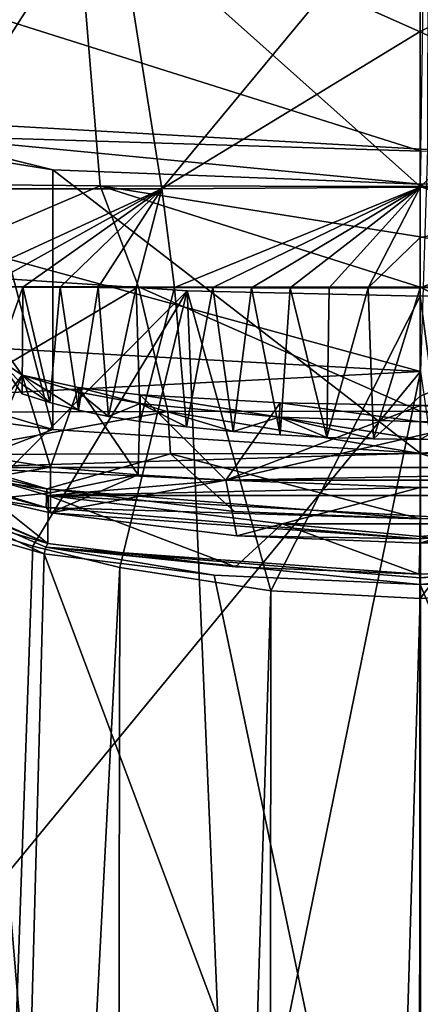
# Model space of a CAD drawing. Header units: millimetres. Extents: x -150 to 308, y -116 to 257.
# Tile 51 of 147: x 243.54 to 250, y 108.64 to 124.49. Entities that reach past the tile are written whole.
import ezdxf

# ---------------------------------------------------------------- set-up
doc = ezdxf.new("R2010")
doc.units = ezdxf.units.MM
doc.header["$LTSCALE"] = 81.481481
for name, color, linetype in [('228', 7, 'CONTINUOUS'), ('230', 7, 'CONTINUOUS'), ('231', 7, 'CONTINUOUS'), ('240', 7, 'CONTINUOUS'), ('241', 7, 'CONTINUOUS'), ('248', 7, 'CONTINUOUS'), ('249', 7, 'CONTINUOUS'), ('258', 7, 'CONTINUOUS'), ('259', 7, 'CONTINUOUS'), ('263', 7, 'CONTINUOUS'), ('264', 7, 'CONTINUOUS'), ('274', 7, 'CONTINUOUS'), ('277', 7, 'CONTINUOUS'), ('278', 7, 'CONTINUOUS'), ('279', 7, 'CONTINUOUS'), ('352', 7, 'CONTINUOUS'), ('353', 7, 'CONTINUOUS'), ('354', 7, 'CONTINUOUS'), ('358', 7, 'CONTINUOUS'), ('362', 7, 'CONTINUOUS'), ('380', 7, 'CONTINUOUS'), ('381', 7, 'CONTINUOUS'), ('401', 7, 'CONTINUOUS'), ('404', 7, 'CONTINUOUS'), ('405', 7, 'CONTINUOUS'), ('408', 7, 'CONTINUOUS'), ('409', 7, 'CONTINUOUS'), ('410', 7, 'CONTINUOUS'), ('411', 7, 'CONTINUOUS'), ('412', 7, 'CONTINUOUS'), ('414', 7, 'CONTINUOUS'), ('415', 7, 'CONTINUOUS'), ('418', 7, 'CONTINUOUS'), ('425', 7, 'CONTINUOUS'), ('426', 7, 'CONTINUOUS'), ('428', 7, 'CONTINUOUS'), ('429', 7, 'CONTINUOUS'), ('430', 7, 'CONTINUOUS'), ('431', 7, 'CONTINUOUS'), ('432', 7, 'CONTINUOUS'), ('441', 7, 'CONTINUOUS'), ('442', 7, 'CONTINUOUS'), ('501', 7, 'CONTINUOUS'), ('502', 7, 'CONTINUOUS'), ('503', 7, 'CONTINUOUS'), ('504', 7, 'CONTINUOUS'), ('522', 7, 'CONTINUOUS'), ('523', 7, 'CONTINUOUS'), ('524', 7, 'CONTINUOUS'), ('660', 7, 'CONTINUOUS'), ('700', 7, 'CONTINUOUS')]:
    doc.layers.add(name, color=color, linetype=linetype)

msp = doc.modelspace()

# ---------------------------------------------------------------- linework, layer by layer
at = {"layer": '228', "linetype": 'CONTINUOUS'}
for points in [[(233.472, 123.337, -52.821), (233.141, 126.516, -52.807), (250.119, 125.528, -55.147), (233.472, 123.337, -52.821)], [(233.472, 123.337, -52.821), (250.119, 125.528, -55.147), (250.118, 122.401, -55.186), (233.472, 123.337, -52.821)]]:
    msp.add_3dface(points, dxfattribs=at)
at = {"layer": '230', "linetype": 'CONTINUOUS'}
for points in [[(233.654, 119.728, -52.836), (233.472, 123.337, -52.821), (250.001, 118.828, -55.214), (233.654, 119.728, -52.836)], [(233.472, 123.337, -52.821), (250.118, 122.401, -55.186), (250.001, 118.828, -55.214), (233.472, 123.337, -52.821)]]:
    msp.add_3dface(points, dxfattribs=at)
at = {"layer": '231', "linetype": 'CONTINUOUS'}
for points in [[(233.654, 119.728, -52.836), (250.001, 118.828, -55.214), (233.691, 117.991, -52.843), (233.654, 119.728, -52.836)], [(234.102, 99.533, -52.93), (233.691, 117.991, -52.843), (250.001, 118.828, -55.214), (234.102, 99.533, -52.93)], [(235.323, 46.917, -53.192), (234.102, 99.533, -52.93), (250.001, 118.828, -55.214), (235.323, 46.917, -53.192)], [(250.001, 118.828, -55.214), (250, 21.107, -55.98), (235.323, 46.917, -53.192), (250.001, 118.828, -55.214)], [(250, 21.107, -55.98), (250.001, 118.828, -55.214), (264.111, 21.096, -53.309), (250, 21.107, -55.98)]]:
    msp.add_3dface(points, dxfattribs=at)
at = {"layer": '240', "linetype": 'CONTINUOUS'}
for points in [[(243.501, 99.708, -29.873), (243.94, 115.895, -29.762), (242.235, 116.382, -30.28), (243.501, 99.708, -29.873)], [(250, 99.725, -28.848), (243.94, 115.895, -29.762), (243.501, 99.708, -29.873), (250, 99.725, -28.848)], [(246.68, 115.549, -29.206), (243.94, 115.895, -29.762), (250, 99.725, -28.848), (246.68, 115.549, -29.206)], [(250, 115.401, -28.971), (246.68, 115.549, -29.206), (250, 99.725, -28.848), (250, 115.401, -28.971)]]:
    msp.add_3dface(points, dxfattribs=at)
at = {"layer": '241', "linetype": 'CONTINUOUS'}
for points in [[(240.618, 117.528, -31.092), (240.545, 117.488, -30.99), (243.998, 116.059, -29.886), (240.618, 117.528, -31.092)], [(242.235, 116.382, -30.28), (243.94, 115.895, -29.762), (240.545, 117.488, -30.99), (242.235, 116.382, -30.28)], [(240.545, 117.488, -30.99), (243.94, 115.895, -29.762), (243.966, 116.001, -29.795), (240.545, 117.488, -30.99)], [(243.998, 116.059, -29.886), (240.545, 117.488, -30.99), (243.966, 116.001, -29.795), (243.998, 116.059, -29.886)], [(242.263, 116.574, -30.433), (240.618, 117.528, -31.092), (243.998, 116.059, -29.886), (242.263, 116.574, -30.433)]]:
    msp.add_3dface(points, dxfattribs=at)
at = {"layer": '248', "linetype": 'CONTINUOUS'}
for points in [[(242.263, 116.574, -30.433), (243.998, 116.059, -29.886), (242.463, 117.284, -33.638), (242.263, 116.574, -30.433)], [(242.463, 117.284, -33.638), (243.998, 116.059, -29.886), (244.003, 116.834, -33.092), (242.463, 117.284, -33.638)]]:
    msp.add_3dface(points, dxfattribs=at)
at = {"layer": '249', "linetype": 'CONTINUOUS'}
for points in [[(242.218, 118.45, -34.605), (240.629, 118.359, -34.544), (244.08, 117.896, -34.199), (242.218, 118.45, -34.605)], [(240.629, 118.359, -34.544), (242.463, 117.284, -33.638), (244.08, 117.896, -34.199), (240.629, 118.359, -34.544)], [(244.08, 117.896, -34.199), (242.463, 117.284, -33.638), (250, 117.514, -33.871), (244.08, 117.896, -34.199)], [(255.92, 117.896, -34.199), (250, 117.514, -33.871), (257.538, 117.284, -33.639), (255.92, 117.896, -34.199)], [(250, 117.514, -33.871), (242.463, 117.284, -33.638), (257.538, 117.284, -33.639), (250, 117.514, -33.871)], [(242.463, 117.284, -33.638), (244.003, 116.834, -33.092), (246.864, 117.078, -33.408), (242.463, 117.284, -33.638)], [(257.538, 117.284, -33.639), (242.463, 117.284, -33.638), (246.864, 117.078, -33.408), (257.538, 117.284, -33.639)], [(253.136, 117.078, -33.408), (257.538, 117.284, -33.639), (246.864, 117.078, -33.408), (253.136, 117.078, -33.408)], [(246.864, 117.078, -33.408), (244.003, 116.834, -33.092), (250, 116.959, -33.262), (246.864, 117.078, -33.408)], [(255.999, 116.835, -33.095), (253.136, 117.078, -33.408), (250, 116.959, -33.262), (255.999, 116.835, -33.095)], [(244.003, 116.834, -33.092), (255.999, 116.835, -33.095), (250, 116.959, -33.262), (244.003, 116.834, -33.092)], [(255.999, 116.835, -33.095), (244.003, 116.834, -33.092), (252.232, 116.376, -32.28), (255.999, 116.835, -33.095)], [(252.232, 116.376, -32.28), (244.003, 116.834, -33.092), (247.773, 116.375, -32.277), (252.232, 116.376, -32.28)], [(249.999, 116.173, -31.614), (252.232, 116.376, -32.28), (247.773, 116.375, -32.277), (249.999, 116.173, -31.614)]]:
    msp.add_3dface(points, dxfattribs=at)
at = {"layer": '258', "linetype": 'CONTINUOUS'}
for points in [[(244.08, 117.896, -34.199), (250, 117.514, -33.871), (244.08, 122.075, -51.881), (244.08, 117.896, -34.199)], [(244.08, 122.075, -51.881), (250, 117.514, -33.871), (250, 121.844, -52.19), (244.08, 122.075, -51.881)], [(255.92, 117.896, -34.199), (255.92, 122.075, -51.881), (250, 121.844, -52.19), (255.92, 117.896, -34.199)], [(250, 117.514, -33.871), (255.92, 117.896, -34.199), (250, 121.844, -52.19), (250, 117.514, -33.871)]]:
    msp.add_3dface(points, dxfattribs=at)
at = {"layer": '259', "linetype": 'CONTINUOUS'}
for points in [[(242.218, 118.45, -34.605), (244.08, 117.896, -34.199), (242.935, 122.261, -51.75), (242.218, 118.45, -34.605)], [(244.08, 117.896, -34.199), (244.08, 122.075, -51.881), (242.935, 122.261, -51.75), (244.08, 117.896, -34.199)]]:
    msp.add_3dface(points, dxfattribs=at)
at = {"layer": '263', "linetype": 'CONTINUOUS'}
for points in [[(238.354, 126.051, -51.006), (241.845, 122.63, -51.603), (250.01, 122.378, -52.186), (238.354, 126.051, -51.006)], [(250.057, 125.479, -52.148), (238.354, 126.051, -51.006), (250.01, 122.378, -52.186), (250.057, 125.479, -52.148)]]:
    msp.add_3dface(points, dxfattribs=at)
at = {"layer": '264', "linetype": 'CONTINUOUS'}
for points in [[(244.08, 122.075, -51.881), (250, 121.844, -52.19), (241.845, 122.63, -51.603), (244.08, 122.075, -51.881)], [(244.08, 122.075, -51.881), (241.845, 122.63, -51.603), (242.935, 122.261, -51.75), (244.08, 122.075, -51.881)], [(241.845, 122.63, -51.603), (250, 121.844, -52.19), (250.01, 122.378, -52.186), (241.845, 122.63, -51.603)], [(250, 121.844, -52.19), (255.92, 122.075, -51.881), (250.01, 122.378, -52.186), (250, 121.844, -52.19)]]:
    msp.add_3dface(points, dxfattribs=at)
at = {"layer": '274', "linetype": 'CONTINUOUS'}
for points in [[(250, 115.401, -28.971), (256.614, 99.708, -29.91), (252.995, 115.519, -29.162), (250, 115.401, -28.971)], [(250, 115.401, -28.971), (250, 99.725, -28.848), (256.614, 99.708, -29.91), (250, 115.401, -28.971)]]:
    msp.add_3dface(points, dxfattribs=at)
at = {"layer": '277', "linetype": 'CONTINUOUS'}
for points in [[(256.034, 116.001, -29.795), (256, 116.059, -29.888), (250, 115.505, -29.008), (256.034, 116.001, -29.795)], [(250, 115.505, -29.008), (256, 116.059, -29.888), (252.979, 115.686, -29.294), (250, 115.505, -29.008)], [(250, 115.401, -28.971), (252.995, 115.519, -29.162), (256.034, 116.001, -29.795), (250, 115.401, -28.971)], [(250, 115.401, -28.971), (256.034, 116.001, -29.795), (250, 115.505, -29.008), (250, 115.401, -28.971)], [(249.983, 115.565, -29.101), (250, 115.505, -29.008), (252.979, 115.686, -29.294), (249.983, 115.565, -29.101)]]:
    msp.add_3dface(points, dxfattribs=at)
at = {"layer": '278', "linetype": 'CONTINUOUS'}
for points in [[(243.998, 116.059, -29.886), (243.966, 116.001, -29.795), (247.024, 115.686, -29.292), (243.998, 116.059, -29.886)], [(243.94, 115.895, -29.762), (246.68, 115.549, -29.206), (243.966, 116.001, -29.795), (243.94, 115.895, -29.762)], [(246.68, 115.549, -29.206), (250, 115.401, -28.971), (243.966, 116.001, -29.795), (246.68, 115.549, -29.206)], [(243.966, 116.001, -29.795), (250, 115.401, -28.971), (250, 115.505, -29.008), (243.966, 116.001, -29.795)], [(243.966, 116.001, -29.795), (250, 115.505, -29.008), (249.983, 115.565, -29.101), (243.966, 116.001, -29.795)], [(243.966, 116.001, -29.795), (249.983, 115.565, -29.101), (247.024, 115.686, -29.292), (243.966, 116.001, -29.795)]]:
    msp.add_3dface(points, dxfattribs=at)
at = {"layer": '279', "linetype": 'CONTINUOUS'}
for points in [[(244.003, 116.834, -33.092), (243.998, 116.059, -29.886), (247.024, 115.686, -29.292), (244.003, 116.834, -33.092)], [(247.773, 116.375, -32.277), (244.003, 116.834, -33.092), (247.024, 115.686, -29.292), (247.773, 116.375, -32.277)], [(249.983, 115.565, -29.101), (247.773, 116.375, -32.277), (247.024, 115.686, -29.292), (249.983, 115.565, -29.101)], [(249.999, 116.173, -31.614), (247.773, 116.375, -32.277), (249.983, 115.565, -29.101), (249.999, 116.173, -31.614)], [(252.232, 116.376, -32.28), (249.999, 116.173, -31.614), (252.979, 115.686, -29.294), (252.232, 116.376, -32.28)], [(249.999, 116.173, -31.614), (249.983, 115.565, -29.101), (252.979, 115.686, -29.294), (249.999, 116.173, -31.614)]]:
    msp.add_3dface(points, dxfattribs=at)
at = {"layer": '352', "linetype": 'CONTINUOUS'}
for points in [[(243.754, 116.015, -33.804), (240.855, 32.7, -36.051), (242.524, 116.402, -34.767), (243.754, 116.015, -33.804)], [(245.156, 115.675, -32.986), (240.855, 32.7, -36.051), (243.754, 116.015, -33.804), (245.156, 115.675, -32.986)], [(245.001, 32.7, -32.677), (240.855, 32.7, -36.051), (245.156, 115.675, -32.986), (245.001, 32.7, -32.677)]]:
    msp.add_3dface(points, dxfattribs=at)
at = {"layer": '353', "linetype": 'CONTINUOUS'}
for points in [[(245.001, 32.7, -32.677), (245.156, 115.675, -32.986), (247.592, 115.297, -32.087), (245.001, 32.7, -32.677)], [(247.528, 32.7, -31.748), (245.001, 32.7, -32.677), (247.592, 115.297, -32.087), (247.528, 32.7, -31.748)], [(250, 115.174, -31.797), (247.528, 32.7, -31.748), (247.592, 115.297, -32.087), (250, 115.174, -31.797)], [(250, 32.7, -31.454), (247.528, 32.7, -31.748), (250, 115.174, -31.797), (250, 32.7, -31.454)]]:
    msp.add_3dface(points, dxfattribs=at)
at = {"layer": '354', "linetype": 'CONTINUOUS'}
for points in [[(252.446, 32.7, -31.744), (250, 32.7, -31.454), (252.38, 115.294, -32.082), (252.446, 32.7, -31.744)], [(250, 32.7, -31.454), (250, 115.174, -31.797), (252.38, 115.294, -32.082), (250, 32.7, -31.454)]]:
    msp.add_3dface(points, dxfattribs=at)
at = {"layer": '358', "linetype": 'CONTINUOUS'}
for points in [[(238.41, 77.433, -50.598), (249.932, 32.7, -52.757), (238.599, 122.188, -50.467), (238.41, 77.433, -50.598)], [(238.599, 122.188, -50.467), (249.932, 32.7, -52.757), (240.372, 120.949, -51.034), (238.599, 122.188, -50.467)], [(240.372, 120.949, -51.034), (249.932, 32.7, -52.757), (242.524, 120.377, -51.581), (240.372, 120.949, -51.034)], [(242.524, 120.377, -51.581), (249.932, 32.7, -52.757), (246.243, 120.127, -52.19), (242.524, 120.377, -51.581)], [(246.243, 120.127, -52.19), (249.932, 32.7, -52.757), (249.996, 120.043, -52.393), (246.243, 120.127, -52.19)], [(249.932, 32.7, -52.757), (261.652, 32.7, -50.774), (249.996, 120.043, -52.393), (249.932, 32.7, -52.757)], [(249.996, 120.043, -52.393), (261.652, 32.7, -50.774), (253.758, 120.127, -52.19), (249.996, 120.043, -52.393)]]:
    msp.add_3dface(points, dxfattribs=at)
at = {"layer": '362', "linetype": 'CONTINUOUS'}
for points in [[(242.524, 116.402, -34.767), (242.524, 120.377, -51.581), (246.243, 120.127, -52.19), (242.524, 116.402, -34.767)], [(243.754, 116.015, -33.804), (242.524, 116.402, -34.767), (246.243, 120.127, -52.19), (243.754, 116.015, -33.804)], [(245.156, 115.675, -32.986), (243.754, 116.015, -33.804), (246.243, 120.127, -52.19), (245.156, 115.675, -32.986)], [(247.592, 115.297, -32.087), (245.156, 115.675, -32.986), (246.243, 120.127, -52.19), (247.592, 115.297, -32.087)], [(247.592, 115.297, -32.087), (246.243, 120.127, -52.19), (249.996, 120.043, -52.393), (247.592, 115.297, -32.087)], [(250, 115.174, -31.797), (247.592, 115.297, -32.087), (249.996, 120.043, -52.393), (250, 115.174, -31.797)], [(250, 115.174, -31.797), (249.996, 120.043, -52.393), (253.758, 120.127, -52.19), (250, 115.174, -31.797)], [(252.38, 115.294, -32.082), (250, 115.174, -31.797), (253.758, 120.127, -52.19), (252.38, 115.294, -32.082)]]:
    msp.add_3dface(points, dxfattribs=at)
at = {"layer": '380', "linetype": 'CONTINUOUS'}
for points in [[(244.04, 117.288, -33.358), (245.451, 117.167, -33.387), (244.04, 116.876, -31.614), (244.04, 117.288, -33.358)], [(245.451, 117.167, -33.387), (246.864, 117.078, -33.408), (244.04, 116.552, -30.245), (245.451, 117.167, -33.387)], [(244.04, 116.876, -31.614), (245.451, 117.167, -33.387), (244.04, 116.552, -30.245), (244.04, 116.876, -31.614)], [(244.04, 116.552, -30.245), (246.864, 117.078, -33.408), (247.042, 116.184, -29.668), (244.04, 116.552, -30.245)], [(246.864, 117.078, -33.408), (250, 116.959, -33.262), (247.042, 116.184, -29.668), (246.864, 117.078, -33.408)], [(250, 116.959, -33.262), (253.136, 117.078, -33.408), (250, 116.065, -29.481), (250, 116.959, -33.262)], [(250, 116.065, -29.481), (253.136, 117.078, -33.408), (252.96, 116.185, -29.668), (250, 116.065, -29.481)], [(247.042, 116.184, -29.668), (250, 116.959, -33.262), (250, 116.065, -29.481), (247.042, 116.184, -29.668)]]:
    msp.add_3dface(points, dxfattribs=at)
at = {"layer": '381', "linetype": 'CONTINUOUS'}
for points in [[(243.586, 118.77, -33.008), (244.04, 117.288, -33.358), (243.017, 117.45, -33.32), (243.586, 118.77, -33.008)], [(243.392, 118.505, -33.07), (243.586, 118.77, -33.008), (243.017, 117.45, -33.32), (243.392, 118.505, -33.07)], [(244.491, 118.573, -33.054), (244.04, 117.288, -33.358), (243.586, 118.77, -33.008), (244.491, 118.573, -33.054)], [(245.451, 117.167, -33.387), (244.04, 117.288, -33.358), (244.491, 118.573, -33.054), (245.451, 117.167, -33.387)], [(245.483, 118.455, -33.082), (245.451, 117.167, -33.387), (244.491, 118.573, -33.054), (245.483, 118.455, -33.082)], [(246.864, 117.078, -33.408), (245.451, 117.167, -33.387), (245.483, 118.455, -33.082), (246.864, 117.078, -33.408)], [(247.74, 118.327, -33.113), (246.864, 117.078, -33.408), (245.483, 118.455, -33.082), (247.74, 118.327, -33.113)], [(253.136, 117.078, -33.408), (246.864, 117.078, -33.408), (252.26, 118.327, -33.113), (253.136, 117.078, -33.408)], [(252.26, 118.327, -33.113), (246.864, 117.078, -33.408), (250, 118.284, -33.123), (252.26, 118.327, -33.113)], [(250, 118.284, -33.123), (246.864, 117.078, -33.408), (247.74, 118.327, -33.113), (250, 118.284, -33.123)]]:
    msp.add_3dface(points, dxfattribs=at)
at = {"layer": '401', "linetype": 'CONTINUOUS'}
for points in [[(250, 124.299, -29.036), (255.157, 121.821, -29.582), (250, 126.776, -29.025), (250, 124.299, -29.036)], [(250, 126.776, -29.025), (255.157, 121.821, -29.582), (255.569, 126.77, -29.633), (250, 126.776, -29.025)], [(250, 121.806, -29.029), (255.157, 121.821, -29.582), (250, 124.299, -29.036), (250, 121.806, -29.029)]]:
    msp.add_3dface(points, dxfattribs=at)
at = {"layer": '404', "linetype": 'CONTINUOUS'}
for points in [[(255.157, 121.821, -29.582), (250, 121.806, -29.029), (254.554, 120.192, -29.451), (255.157, 121.821, -29.582)], [(254.554, 120.192, -29.451), (250, 121.806, -29.029), (250, 120.998, -29.024), (254.554, 120.192, -29.451)], [(250, 120.189, -29.018), (254.554, 120.192, -29.451), (250, 120.998, -29.024), (250, 120.189, -29.018)]]:
    msp.add_3dface(points, dxfattribs=at)
at = {"layer": '405', "linetype": 'CONTINUOUS'}
for points in [[(254.554, 120.192, -29.451), (250, 120.189, -29.018), (254.009, 118.186, -29.34), (254.554, 120.192, -29.451)], [(254.009, 118.186, -29.34), (250, 120.189, -29.018), (250, 118.189, -29.003), (254.009, 118.186, -29.34)]]:
    msp.add_3dface(points, dxfattribs=at)
at = {"layer": '408', "linetype": 'CONTINUOUS'}
for points in [[(254.009, 118.186, -29.34), (250, 118.189, -29.003), (253.966, 117.502, -29.328), (254.009, 118.186, -29.34)], [(253.966, 117.502, -29.328), (250, 118.189, -29.003), (250, 117.507, -28.997), (253.966, 117.502, -29.328)]]:
    msp.add_3dface(points, dxfattribs=at)
at = {"layer": '409', "linetype": 'CONTINUOUS'}
for points in [[(253.966, 117.502, -29.328), (250, 117.507, -28.997), (253.001, 116.578, -29.18), (253.966, 117.502, -29.328)], [(250, 117.507, -28.997), (250, 116.457, -28.989), (253.001, 116.578, -29.18), (250, 117.507, -28.997)]]:
    msp.add_3dface(points, dxfattribs=at)
at = {"layer": '410', "linetype": 'CONTINUOUS'}
for points in [[(242.125, 117.492, -30.331), (243.979, 116.941, -29.767), (245.976, 117.502, -29.338), (242.125, 117.492, -30.331)], [(243.039, 117.155, -30.032), (243.979, 116.941, -29.767), (242.125, 117.492, -30.331), (243.039, 117.155, -30.032)], [(243.979, 116.941, -29.767), (247.005, 116.576, -29.18), (245.976, 117.502, -29.338), (243.979, 116.941, -29.767)], [(250, 116.457, -28.989), (250, 117.507, -28.997), (245.976, 117.502, -29.338), (250, 116.457, -28.989)], [(247.005, 116.576, -29.18), (250, 116.457, -28.989), (245.976, 117.502, -29.338), (247.005, 116.576, -29.18)]]:
    msp.add_3dface(points, dxfattribs=at)
at = {"layer": '411', "linetype": 'CONTINUOUS'}
for points in [[(250, 116.457, -28.989), (243.979, 116.941, -29.767), (243.968, 116.639, -29.915), (250, 116.457, -28.989)], [(250, 116.457, -28.989), (247.005, 116.576, -29.18), (243.979, 116.941, -29.767), (250, 116.457, -28.989)], [(244.04, 116.552, -30.245), (250, 116.137, -29.145), (243.968, 116.639, -29.915), (244.04, 116.552, -30.245)], [(250, 116.137, -29.145), (250, 116.457, -28.989), (243.968, 116.639, -29.915), (250, 116.137, -29.145)], [(244.04, 116.552, -30.245), (247.042, 116.184, -29.668), (250, 116.137, -29.145), (244.04, 116.552, -30.245)], [(247.042, 116.184, -29.668), (250, 116.065, -29.481), (250, 116.137, -29.145), (247.042, 116.184, -29.668)]]:
    msp.add_3dface(points, dxfattribs=at)
at = {"layer": '412', "linetype": 'CONTINUOUS'}
for points in [[(256.021, 116.941, -29.767), (253.001, 116.578, -29.18), (250, 116.137, -29.145), (256.021, 116.941, -29.767)], [(256.021, 116.941, -29.767), (250, 116.137, -29.145), (256.031, 116.63, -29.926), (256.021, 116.941, -29.767)], [(250, 116.065, -29.481), (252.96, 116.185, -29.668), (256.031, 116.63, -29.926), (250, 116.065, -29.481)], [(250, 116.137, -29.145), (250, 116.065, -29.481), (256.031, 116.63, -29.926), (250, 116.137, -29.145)], [(253.001, 116.578, -29.18), (250, 116.457, -28.989), (250, 116.137, -29.145), (253.001, 116.578, -29.18)]]:
    msp.add_3dface(points, dxfattribs=at)
at = {"layer": '414', "linetype": 'CONTINUOUS'}
for points in [[(243.979, 116.941, -29.767), (243.039, 117.155, -30.032), (242.058, 117.216, -30.498), (243.979, 116.941, -29.767)], [(243.968, 116.639, -29.915), (243.979, 116.941, -29.767), (242.058, 117.216, -30.498), (243.968, 116.639, -29.915)], [(242.121, 117.126, -30.795), (243.968, 116.639, -29.915), (242.058, 117.216, -30.498), (242.121, 117.126, -30.795)], [(243.068, 116.774, -30.505), (243.968, 116.639, -29.915), (242.121, 117.126, -30.795), (243.068, 116.774, -30.505)], [(244.04, 116.552, -30.245), (243.968, 116.639, -29.915), (243.068, 116.774, -30.505), (244.04, 116.552, -30.245)]]:
    msp.add_3dface(points, dxfattribs=at)
at = {"layer": '415', "linetype": 'CONTINUOUS'}
for points in [[(244.04, 116.876, -31.614), (243.068, 116.774, -30.505), (243.034, 117.116, -31.923), (244.04, 116.876, -31.614)], [(244.04, 116.876, -31.614), (244.04, 116.552, -30.245), (243.068, 116.774, -30.505), (244.04, 116.876, -31.614)]]:
    msp.add_3dface(points, dxfattribs=at)
at = {"layer": '418', "linetype": 'CONTINUOUS'}
for points in [[(243.017, 117.45, -33.32), (244.04, 117.288, -33.358), (243.034, 117.116, -31.923), (243.017, 117.45, -33.32)], [(244.04, 117.288, -33.358), (244.04, 116.876, -31.614), (243.034, 117.116, -31.923), (244.04, 117.288, -33.358)]]:
    msp.add_3dface(points, dxfattribs=at)
at = {"layer": '425', "linetype": 'CONTINUOUS'}
for points in [[(243.586, 118.77, -33.008), (243.184, 119.321, -33.142), (243.184, 119.039, -31.88), (243.586, 118.77, -33.008)], [(243.586, 118.77, -33.008), (243.184, 119.039, -31.88), (243.586, 118.621, -32.38), (243.586, 118.77, -33.008)], [(243.586, 118.472, -31.752), (243.586, 118.621, -32.38), (243.184, 119.039, -31.88), (243.586, 118.472, -31.752)]]:
    msp.add_3dface(points, dxfattribs=at)
at = {"layer": '426', "linetype": 'CONTINUOUS'}
msp.add_3dface([(243.586, 118.77, -33.008), (243.392, 118.505, -33.07), (243.184, 119.321, -33.142), (243.586, 118.77, -33.008)], dxfattribs=at)
at = {"layer": '428', "linetype": 'CONTINUOUS'}
for points in [[(243.586, 118.77, -33.008), (243.586, 118.621, -32.38), (244.029, 118.328, -31.625), (243.586, 118.77, -33.008)], [(244.495, 118.498, -32.738), (243.586, 118.77, -33.008), (244.492, 118.205, -31.501), (244.495, 118.498, -32.738)], [(244.492, 118.205, -31.501), (243.586, 118.77, -33.008), (244.029, 118.328, -31.625), (244.492, 118.205, -31.501)], [(243.586, 118.621, -32.38), (243.586, 118.472, -31.752), (244.029, 118.328, -31.625), (243.586, 118.621, -32.38)], [(244.976, 118.105, -31.383), (244.495, 118.498, -32.738), (244.492, 118.205, -31.501), (244.976, 118.105, -31.383)], [(245.483, 118.316, -32.495), (244.495, 118.498, -32.738), (244.976, 118.105, -31.383), (245.483, 118.316, -32.495)], [(245.483, 118.026, -31.269), (245.483, 118.316, -32.495), (244.976, 118.105, -31.383), (245.483, 118.026, -31.269)]]:
    msp.add_3dface(points, dxfattribs=at)
at = {"layer": '429', "linetype": 'CONTINUOUS'}
for points in [[(244.491, 118.573, -33.054), (243.586, 118.77, -33.008), (244.495, 118.498, -32.738), (244.491, 118.573, -33.054)], [(245.483, 118.455, -33.082), (244.491, 118.573, -33.054), (245.483, 118.316, -32.495), (245.483, 118.455, -33.082)], [(244.491, 118.573, -33.054), (244.495, 118.498, -32.738), (245.483, 118.316, -32.495), (244.491, 118.573, -33.054)]]:
    msp.add_3dface(points, dxfattribs=at)
at = {"layer": '430', "linetype": 'CONTINUOUS'}
for points in [[(247.74, 118.327, -33.113), (245.483, 118.455, -33.082), (247.726, 118.094, -32.126), (247.74, 118.327, -33.113)], [(245.483, 118.455, -33.082), (245.483, 118.316, -32.495), (247.726, 118.094, -32.126), (245.483, 118.455, -33.082)], [(250, 118.019, -32.001), (247.74, 118.327, -33.113), (247.726, 118.094, -32.126), (250, 118.019, -32.001)], [(250, 118.284, -33.123), (247.74, 118.327, -33.113), (250, 118.019, -32.001), (250, 118.284, -33.123)]]:
    msp.add_3dface(points, dxfattribs=at)
at = {"layer": '431', "linetype": 'CONTINUOUS'}
for points in [[(245.483, 118.316, -32.495), (245.483, 118.026, -31.269), (246.233, 117.937, -31.127), (245.483, 118.316, -32.495)], [(247.726, 118.094, -32.126), (245.483, 118.316, -32.495), (246.985, 117.865, -31.01), (247.726, 118.094, -32.126)], [(246.985, 117.865, -31.01), (245.483, 118.316, -32.495), (246.233, 117.937, -31.127), (246.985, 117.865, -31.01)], [(247.739, 117.808, -30.919), (247.726, 118.094, -32.126), (246.985, 117.865, -31.01), (247.739, 117.808, -30.919)], [(250, 118.019, -32.001), (247.726, 118.094, -32.126), (250, 117.735, -30.799), (250, 118.019, -32.001)], [(250, 117.735, -30.799), (247.726, 118.094, -32.126), (249.247, 117.743, -30.813), (250, 117.735, -30.799)], [(249.247, 117.743, -30.813), (247.726, 118.094, -32.126), (248.494, 117.767, -30.853), (249.247, 117.743, -30.813)], [(248.494, 117.767, -30.853), (247.726, 118.094, -32.126), (247.739, 117.808, -30.919), (248.494, 117.767, -30.853)]]:
    msp.add_3dface(points, dxfattribs=at)
at = {"layer": '432', "linetype": 'CONTINUOUS'}
for points in [[(250, 118.019, -32.001), (252.258, 117.807, -30.916), (252.241, 118.092, -32.123), (250, 118.019, -32.001)], [(250, 118.019, -32.001), (250, 117.735, -30.799), (252.258, 117.807, -30.916), (250, 118.019, -32.001)]]:
    msp.add_3dface(points, dxfattribs=at)
at = {"layer": '441', "linetype": 'CONTINUOUS'}
for points in [[(252.258, 117.807, -30.916), (250, 117.735, -30.799), (254.318, 120.181, -31.239), (252.258, 117.807, -30.916)], [(254.318, 120.181, -31.239), (250, 117.735, -30.799), (250, 118.433, -30.805), (254.318, 120.181, -31.239)], [(250, 120.175, -30.818), (254.318, 120.181, -31.239), (250, 118.433, -30.805), (250, 120.175, -30.818)]]:
    msp.add_3dface(points, dxfattribs=at)
at = {"layer": '442', "linetype": 'CONTINUOUS'}
for points in [[(250, 121.796, -30.829), (254.168, 121.77, -31.218), (250, 120.987, -30.824), (250, 121.796, -30.829)], [(254.318, 120.181, -31.239), (250, 120.175, -30.818), (254.168, 121.77, -31.218), (254.318, 120.181, -31.239)], [(254.168, 121.77, -31.218), (250, 120.175, -30.818), (250, 120.987, -30.824), (254.168, 121.77, -31.218)]]:
    msp.add_3dface(points, dxfattribs=at)
at = {"layer": '501', "linetype": 'CONTINUOUS'}
for points in [[(244.431, 126.77, -29.633), (239.123, 126.753, -31.429), (239.9, 121.866, -31.222), (244.431, 126.77, -29.633)], [(244.843, 121.821, -29.582), (244.431, 126.77, -29.633), (239.9, 121.866, -31.222), (244.843, 121.821, -29.582)], [(250, 124.299, -29.036), (250, 126.776, -29.025), (244.431, 126.77, -29.633), (250, 124.299, -29.036)], [(250, 121.806, -29.029), (250, 124.299, -29.036), (244.431, 126.77, -29.633), (250, 121.806, -29.029)], [(250, 121.806, -29.029), (244.431, 126.77, -29.633), (244.843, 121.821, -29.582), (250, 121.806, -29.029)]]:
    msp.add_3dface(points, dxfattribs=at)
at = {"layer": '502', "linetype": 'CONTINUOUS'}
for points in [[(244.843, 121.821, -29.582), (239.9, 121.866, -31.222), (241.043, 120.199, -30.737), (244.843, 121.821, -29.582)], [(245.456, 120.192, -29.456), (244.843, 121.821, -29.582), (241.043, 120.199, -30.737), (245.456, 120.192, -29.456)], [(250, 120.998, -29.024), (250, 121.806, -29.029), (244.843, 121.821, -29.582), (250, 120.998, -29.024)], [(250, 120.189, -29.018), (250, 120.998, -29.024), (244.843, 121.821, -29.582), (250, 120.189, -29.018)], [(250, 120.189, -29.018), (244.843, 121.821, -29.582), (245.456, 120.192, -29.456), (250, 120.189, -29.018)]]:
    msp.add_3dface(points, dxfattribs=at)
at = {"layer": '503', "linetype": 'CONTINUOUS'}
for points in [[(245.456, 120.192, -29.456), (241.043, 120.199, -30.737), (242.038, 118.176, -30.366), (245.456, 120.192, -29.456)], [(245.929, 118.186, -29.351), (245.456, 120.192, -29.456), (242.038, 118.176, -30.366), (245.929, 118.186, -29.351)], [(250, 118.189, -29.003), (250, 120.189, -29.018), (245.456, 120.192, -29.456), (250, 118.189, -29.003)], [(250, 118.189, -29.003), (245.456, 120.192, -29.456), (245.929, 118.186, -29.351), (250, 118.189, -29.003)]]:
    msp.add_3dface(points, dxfattribs=at)
at = {"layer": '504', "linetype": 'CONTINUOUS'}
for points in [[(242.125, 117.492, -30.331), (245.929, 118.186, -29.351), (242.038, 118.176, -30.366), (242.125, 117.492, -30.331)], [(242.125, 117.492, -30.331), (245.976, 117.502, -29.338), (245.929, 118.186, -29.351), (242.125, 117.492, -30.331)], [(250, 117.507, -28.997), (250, 118.189, -29.003), (245.929, 118.186, -29.351), (250, 117.507, -28.997)], [(245.976, 117.502, -29.338), (250, 117.507, -28.997), (245.929, 118.186, -29.351), (245.976, 117.502, -29.338)]]:
    msp.add_3dface(points, dxfattribs=at)
at = {"layer": '522', "linetype": 'CONTINUOUS'}
for points in [[(242.399, 120.194, -32.149), (241.798, 121.772, -32.373), (245.832, 121.77, -31.218), (242.399, 120.194, -32.149)], [(242.993, 120.192, -31.945), (242.399, 120.194, -32.149), (245.832, 121.77, -31.218), (242.993, 120.192, -31.945)], [(243.593, 120.189, -31.758), (242.993, 120.192, -31.945), (245.832, 121.77, -31.218), (243.593, 120.189, -31.758)], [(244.198, 120.186, -31.587), (243.593, 120.189, -31.758), (245.832, 121.77, -31.218), (244.198, 120.186, -31.587)], [(244.807, 120.184, -31.433), (244.198, 120.186, -31.587), (245.832, 121.77, -31.218), (244.807, 120.184, -31.433)], [(245.42, 120.182, -31.296), (244.807, 120.184, -31.433), (245.832, 121.77, -31.218), (245.42, 120.182, -31.296)], [(246.037, 120.18, -31.176), (245.42, 120.182, -31.296), (245.832, 121.77, -31.218), (246.037, 120.18, -31.176)], [(250, 121.796, -30.829), (246.037, 120.18, -31.176), (245.832, 121.77, -31.218), (250, 121.796, -30.829)], [(246.037, 120.18, -31.176), (250, 121.796, -30.829), (246.657, 120.179, -31.074), (246.037, 120.18, -31.176)], [(246.657, 120.179, -31.074), (250, 121.796, -30.829), (247.279, 120.178, -30.988), (246.657, 120.179, -31.074)], [(247.279, 120.178, -30.988), (250, 121.796, -30.829), (247.904, 120.177, -30.92), (247.279, 120.178, -30.988)], [(247.904, 120.177, -30.92), (250, 121.796, -30.829), (248.53, 120.176, -30.869), (247.904, 120.177, -30.92)], [(248.53, 120.176, -30.869), (250, 121.796, -30.829), (249.158, 120.175, -30.835), (248.53, 120.176, -30.869)], [(250, 121.796, -30.829), (250, 120.987, -30.824), (249.158, 120.175, -30.835), (250, 121.796, -30.829)], [(250, 120.987, -30.824), (250, 120.175, -30.818), (249.158, 120.175, -30.835), (250, 120.987, -30.824)]]:
    msp.add_3dface(points, dxfattribs=at)
at = {"layer": '523', "linetype": 'CONTINUOUS'}
for points in [[(243.184, 119.039, -31.88), (242.993, 120.192, -31.945), (243.593, 120.189, -31.758), (243.184, 119.039, -31.88)], [(243.586, 118.472, -31.752), (243.184, 119.039, -31.88), (243.593, 120.189, -31.758), (243.586, 118.472, -31.752)], [(244.029, 118.328, -31.625), (243.586, 118.472, -31.752), (243.593, 120.189, -31.758), (244.029, 118.328, -31.625)], [(244.029, 118.328, -31.625), (243.593, 120.189, -31.758), (244.198, 120.186, -31.587), (244.029, 118.328, -31.625)], [(244.492, 118.205, -31.501), (244.029, 118.328, -31.625), (244.198, 120.186, -31.587), (244.492, 118.205, -31.501)], [(244.492, 118.205, -31.501), (244.198, 120.186, -31.587), (244.807, 120.184, -31.433), (244.492, 118.205, -31.501)], [(244.976, 118.105, -31.383), (244.492, 118.205, -31.501), (244.807, 120.184, -31.433), (244.976, 118.105, -31.383)], [(244.976, 118.105, -31.383), (244.807, 120.184, -31.433), (245.42, 120.182, -31.296), (244.976, 118.105, -31.383)], [(245.483, 118.026, -31.269), (244.976, 118.105, -31.383), (245.42, 120.182, -31.296), (245.483, 118.026, -31.269)], [(245.483, 118.026, -31.269), (245.42, 120.182, -31.296), (246.037, 120.18, -31.176), (245.483, 118.026, -31.269)], [(246.233, 117.937, -31.127), (245.483, 118.026, -31.269), (246.037, 120.18, -31.176), (246.233, 117.937, -31.127)], [(246.233, 117.937, -31.127), (246.037, 120.18, -31.176), (246.657, 120.179, -31.074), (246.233, 117.937, -31.127)], [(246.985, 117.865, -31.01), (246.233, 117.937, -31.127), (246.657, 120.179, -31.074), (246.985, 117.865, -31.01)], [(246.985, 117.865, -31.01), (246.657, 120.179, -31.074), (247.279, 120.178, -30.988), (246.985, 117.865, -31.01)], [(247.739, 117.808, -30.919), (246.985, 117.865, -31.01), (247.279, 120.178, -30.988), (247.739, 117.808, -30.919)], [(247.739, 117.808, -30.919), (247.279, 120.178, -30.988), (247.904, 120.177, -30.92), (247.739, 117.808, -30.919)], [(248.494, 117.767, -30.853), (247.739, 117.808, -30.919), (247.904, 120.177, -30.92), (248.494, 117.767, -30.853)], [(248.494, 117.767, -30.853), (247.904, 120.177, -30.92), (248.53, 120.176, -30.869), (248.494, 117.767, -30.853)], [(248.494, 117.767, -30.853), (248.53, 120.176, -30.869), (249.158, 120.175, -30.835), (248.494, 117.767, -30.853)], [(249.247, 117.743, -30.813), (248.494, 117.767, -30.853), (249.158, 120.175, -30.835), (249.247, 117.743, -30.813)], [(250, 120.175, -30.818), (249.247, 117.743, -30.813), (249.158, 120.175, -30.835), (250, 120.175, -30.818)], [(249.247, 117.743, -30.813), (250, 120.175, -30.818), (250, 118.433, -30.805), (249.247, 117.743, -30.813)], [(250, 117.735, -30.799), (249.247, 117.743, -30.813), (250, 118.433, -30.805), (250, 117.735, -30.799)]]:
    msp.add_3dface(points, dxfattribs=at)
at = {"layer": '524', "linetype": 'CONTINUOUS'}
for points in [[(245.034, 126.804, -31.344), (241.026, 122.837, -32.684), (240.257, 126.84, -32.888), (245.034, 126.804, -31.344)], [(241.796, 122.765, -32.369), (241.026, 122.837, -32.684), (245.034, 126.804, -31.344), (241.796, 122.765, -32.369)], [(241.798, 121.772, -32.373), (241.796, 122.765, -32.369), (245.034, 126.804, -31.344), (241.798, 121.772, -32.373)], [(245.832, 121.77, -31.218), (241.798, 121.772, -32.373), (245.034, 126.804, -31.344), (245.832, 121.77, -31.218)], [(250, 126.792, -30.825), (245.832, 121.77, -31.218), (245.034, 126.804, -31.344), (250, 126.792, -30.825)], [(245.832, 121.77, -31.218), (250, 126.792, -30.825), (250, 124.302, -30.836), (245.832, 121.77, -31.218)], [(250, 121.796, -30.829), (245.832, 121.77, -31.218), (250, 124.302, -30.836), (250, 121.796, -30.829)]]:
    msp.add_3dface(points, dxfattribs=at)
at = {"layer": '660', "linetype": 'CONTINUOUS'}
for points in [[(254.168, 121.77, -31.218), (250, 121.796, -30.829), (254.965, 126.804, -31.344), (254.168, 121.77, -31.218)], [(254.965, 126.804, -31.344), (250, 121.796, -30.829), (250, 124.302, -30.836), (254.965, 126.804, -31.344)], [(250, 126.792, -30.825), (254.965, 126.804, -31.344), (250, 124.302, -30.836), (250, 126.792, -30.825)]]:
    msp.add_3dface(points, dxfattribs=at)
at = {"layer": '700', "linetype": 'CONTINUOUS'}
for points in [[(252.26, 118.327, -33.113), (250, 118.284, -33.123), (252.241, 118.092, -32.123), (252.26, 118.327, -33.113)], [(250, 118.284, -33.123), (250, 118.019, -32.001), (252.241, 118.092, -32.123), (250, 118.284, -33.123)]]:
    msp.add_3dface(points, dxfattribs=at)

doc.saveas('drawing.dxf')
